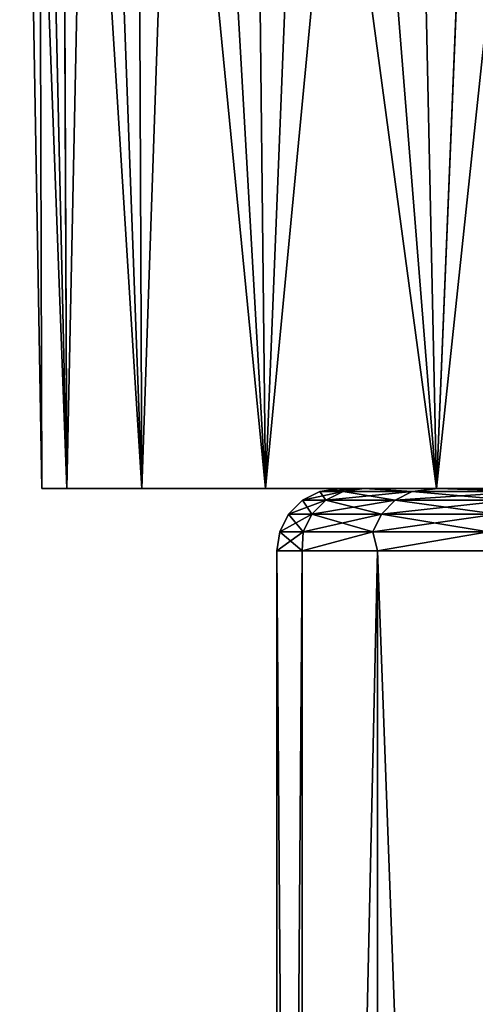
# Model space of a CAD drawing. Header units: millimetres. Extents: x -128 to 173, y -40 to 30.
# Tile 110 of 256: x -11.07 to -9.62, y -29.65 to -26.5. Entities that reach past the tile are written whole.
import ezdxf

# ---------------------------------------------------------------- set-up
doc = ezdxf.new("R2010")
doc.units = ezdxf.units.MM
doc.header["$LTSCALE"] = 56.728605
for name, color, linetype in [('11', 7, 'CONTINUOUS'), ('12', 7, 'CONTINUOUS'), ('13', 7, 'CONTINUOUS'), ('29', 7, 'CONTINUOUS'), ('30', 7, 'CONTINUOUS'), ('33', 7, 'CONTINUOUS'), ('34', 7, 'CONTINUOUS')]:
    doc.layers.add(name, color=color, linetype=linetype)

msp = doc.modelspace()

# ---------------------------------------------------------------- linework, layer by layer
at = {"layer": '11', "color": 7, "linetype": 'CONTINUOUS'}
for points in [[(-10.9198, -28, 1.3259), (-11, -28), (-9.9708, -28, 1.2596), (-10.9198, -28, 1.3259)], [(-11, -28), (-10.9198, -28, -1.3259), (-10.05, -28), (-11, -28)], [(-9.9708, -28, 1.2596), (-11, -28), (-10.05, -28), (-9.9708, -28, 1.2596)], [(-10.6804, -28, 2.6324), (-10.9198, -28, 1.3259), (-9.7343, -28, 2.4993), (-10.6804, -28, 2.6324)], [(-9.7343, -28, 2.4993), (-10.9198, -28, 1.3259), (-9.9708, -28, 1.2596), (-9.7343, -28, 2.4993)], [(-10.9198, -28, -1.3259), (-10.6804, -28, -2.6324), (-9.7343, -28, -2.4993), (-10.9198, -28, -1.3259)], [(-10.05, -28), (-10.9198, -28, -1.3259), (-9.9708, -28, -1.2596), (-10.05, -28)], [(-9.9708, -28, -1.2596), (-10.9198, -28, -1.3259), (-9.7343, -28, -2.4993), (-9.9708, -28, -1.2596)], [(-10.2852, -28, 3.9006), (-10.6804, -28, 2.6324), (-9.3442, -28, 3.6997), (-10.2852, -28, 3.9006)], [(-9.3442, -28, 3.6997), (-10.6804, -28, 2.6324), (-9.7343, -28, 2.4993), (-9.3442, -28, 3.6997)], [(-10.6804, -28, -2.6324), (-10.2852, -28, -3.9006), (-9.3442, -28, -3.6997), (-10.6804, -28, -2.6324)], [(-9.7343, -28, -2.4993), (-10.6804, -28, -2.6324), (-9.3442, -28, -3.6997), (-9.7343, -28, -2.4993)], [(-9.74, -28, 5.1119), (-10.2852, -28, 3.9006), (-8.8069, -28, 4.8416), (-9.74, -28, 5.1119)], [(-8.8069, -28, 4.8416), (-10.2852, -28, 3.9006), (-9.3442, -28, 3.6997), (-8.8069, -28, 4.8416)], [(-10.2852, -28, -3.9006), (-9.74, -28, -5.1119), (-8.8069, -28, -4.8416), (-10.2852, -28, -3.9006)], [(-9.3442, -28, -3.6997), (-10.2852, -28, -3.9006), (-8.8069, -28, -4.8416), (-9.3442, -28, -3.6997)], [(-9.0528, -28, 6.2487), (-9.74, -28, 5.1119), (-8.1306, -28, 5.9072), (-9.0528, -28, 6.2487)], [(-8.1306, -28, 5.9072), (-9.74, -28, 5.1119), (-8.8069, -28, 4.8416), (-8.1306, -28, 5.9072)], [(-9.74, -28, -5.1119), (-9.0528, -28, -6.2487), (-8.1306, -28, -5.9072), (-9.74, -28, -5.1119)], [(-8.8069, -28, -4.8416), (-9.74, -28, -5.1119), (-8.1306, -28, -5.9072), (-8.8069, -28, -4.8416)]]:
    msp.add_3dface(points, dxfattribs=at)
at = {"layer": '12', "color": 7, "linetype": 'CONTINUOUS'}
for points in [[(-9.0528, -28, -6.2487), (-9.74, -28, -5.1119), (-9.2115, -23.0207, -6.17), (-9.0528, -28, -6.2487)], [(-9.2115, -23.0207, -6.17), (-9.74, -28, -5.1119), (-9.5426, -23.1818, -5.6387), (-9.2115, -23.0207, -6.17)], [(-9.5426, -23.1818, -5.6387), (-9.74, -28, -5.1119), (-9.84, -23.3304, -5.0965), (-9.5426, -23.1818, -5.6387)], [(-9.74, -28, -5.1119), (-10.2852, -28, -3.9006), (-9.84, -23.3304, -5.0965), (-9.74, -28, -5.1119)], [(-9.84, -23.3304, -5.0965), (-10.2852, -28, -3.9006), (-10.1037, -23.4653, -4.5457), (-9.84, -23.3304, -5.0965)], [(-10.1037, -23.4653, -4.5457), (-10.2852, -28, -3.9006), (-10.3344, -23.5854, -3.9877), (-10.1037, -23.4653, -4.5457)], [(-10.3344, -23.5854, -3.9877), (-10.2852, -28, -3.9006), (-10.5325, -23.6903, -3.4245), (-10.3344, -23.5854, -3.9877)], [(-10.5325, -23.6903, -3.4245), (-10.6804, -28, -2.6324), (-10.6985, -23.7793, -2.8581), (-10.5325, -23.6903, -3.4245)], [(-10.2852, -28, -3.9006), (-10.6804, -28, -2.6324), (-10.5325, -23.6903, -3.4245), (-10.2852, -28, -3.9006)], [(-10.6985, -23.7793, -2.8581), (-10.6804, -28, -2.6324), (-10.8331, -23.8524, -2.2893), (-10.6985, -23.7793, -2.8581)], [(-10.8331, -23.8524, -2.2893), (-10.9198, -28, -1.3259), (-10.9372, -23.9092, -1.7184), (-10.8331, -23.8524, -2.2893)], [(-10.6804, -28, -2.6324), (-10.9198, -28, -1.3259), (-10.8331, -23.8524, -2.2893), (-10.6804, -28, -2.6324)], [(-10.9372, -23.9092, -1.7184), (-10.9198, -28, -1.3259), (-11.0112, -23.9499, -1.1459), (-10.9372, -23.9092, -1.7184)], [(-11, -28), (-11.0701, -23.9825), (-11.0112, -23.9499, -1.1459), (-11, -28)], [(-10.9198, -28, -1.3259), (-11, -28), (-11.0112, -23.9499, -1.1459), (-10.9198, -28, -1.3259)]]:
    msp.add_3dface(points, dxfattribs=at)
at = {"layer": '13', "color": 7, "linetype": 'CONTINUOUS'}
for points in [[(-9.8403, -23.3306, 5.0959), (-9.74, -28, 5.1119), (-9.5429, -23.182, 5.6382), (-9.8403, -23.3306, 5.0959)], [(-9.74, -28, 5.1119), (-9.0528, -28, 6.2487), (-9.5429, -23.182, 5.6382), (-9.74, -28, 5.1119)], [(-10.1041, -23.4655, 4.5448), (-9.74, -28, 5.1119), (-9.8403, -23.3306, 5.0959), (-10.1041, -23.4655, 4.5448)], [(-10.3347, -23.5856, 3.9868), (-9.74, -28, 5.1119), (-10.1041, -23.4655, 4.5448), (-10.3347, -23.5856, 3.9868)], [(-10.5328, -23.6905, 3.4236), (-10.2852, -28, 3.9006), (-10.3347, -23.5856, 3.9868), (-10.5328, -23.6905, 3.4236)], [(-10.2852, -28, 3.9006), (-9.74, -28, 5.1119), (-10.3347, -23.5856, 3.9868), (-10.2852, -28, 3.9006)], [(-10.6989, -23.7796, 2.8566), (-10.2852, -28, 3.9006), (-10.5328, -23.6905, 3.4236), (-10.6989, -23.7796, 2.8566)], [(-10.8336, -23.8527, 2.2869), (-10.6804, -28, 2.6324), (-10.6989, -23.7796, 2.8566), (-10.8336, -23.8527, 2.2869)], [(-10.6804, -28, 2.6324), (-10.2852, -28, 3.9006), (-10.6989, -23.7796, 2.8566), (-10.6804, -28, 2.6324)], [(-10.9377, -23.9095, 1.7156), (-10.6804, -28, 2.6324), (-10.8336, -23.8527, 2.2869), (-10.9377, -23.9095, 1.7156)], [(-11.0115, -23.9501, 1.1433), (-10.9198, -28, 1.3259), (-10.9377, -23.9095, 1.7156), (-11.0115, -23.9501, 1.1433)], [(-10.9198, -28, 1.3259), (-10.6804, -28, 2.6324), (-10.9377, -23.9095, 1.7156), (-10.9198, -28, 1.3259)], [(-11.0701, -23.9825), (-10.9198, -28, 1.3259), (-11.0115, -23.9501, 1.1433), (-11.0701, -23.9825)], [(-11, -28), (-10.9198, -28, 1.3259), (-11.0701, -23.9825), (-11, -28)]]:
    msp.add_3dface(points, dxfattribs=at)
at = {"layer": '29', "color": 7, "linetype": 'CONTINUOUS'}
for points in [[(-10.1692, -28.2, 1.2847), (-10.25, -28.2), (-10.1692, -39, 1.2848), (-10.1692, -28.2, 1.2847)], [(-10.1692, -39, 1.2848), (-10.25, -28.2), (-10.25, -39), (-10.1692, -39, 1.2848)], [(-9.928, -28.2, 2.5491), (-10.1692, -28.2, 1.2847), (-10.1692, -39, 1.2848), (-9.928, -28.2, 2.5491)], [(-9.928, -39, 2.5491), (-9.928, -28.2, 2.5491), (-10.1692, -39, 1.2848), (-9.928, -39, 2.5491)], [(-9.5302, -28.2, 3.7733), (-9.928, -28.2, 2.5491), (-9.5302, -39, 3.7732), (-9.5302, -28.2, 3.7733)], [(-9.5302, -39, 3.7732), (-9.928, -28.2, 2.5491), (-9.928, -39, 2.5491), (-9.5302, -39, 3.7732)]]:
    msp.add_3dface(points, dxfattribs=at)
at = {"layer": '30', "color": 7, "linetype": 'CONTINUOUS'}
for points in [[(-10.25, -39), (-10.25, -28.2), (-10.1692, -28.2, -1.2847), (-10.25, -39)], [(-10.25, -39), (-10.1692, -28.2, -1.2847), (-10.1692, -39, -1.2848), (-10.25, -39)], [(-10.1692, -28.2, -1.2847), (-9.928, -28.2, -2.5491), (-10.1692, -39, -1.2848), (-10.1692, -28.2, -1.2847)], [(-10.1692, -39, -1.2848), (-9.928, -28.2, -2.5491), (-9.928, -39, -2.5491), (-10.1692, -39, -1.2848)], [(-9.928, -28.2, -2.5491), (-9.5302, -28.2, -3.7733), (-9.928, -39, -2.5491), (-9.928, -28.2, -2.5491)], [(-9.928, -39, -2.5491), (-9.5302, -28.2, -3.7733), (-9.5302, -39, -3.7732), (-9.928, -39, -2.5491)]]:
    msp.add_3dface(points, dxfattribs=at)
at = {"layer": '33', "color": 7, "linetype": 'CONTINUOUS'}
for points in [[(-10.0381, -28.0098, 1.2188), (-10.05, -28), (-10.1118, -28.0098), (-10.0381, -28.0098, 1.2188)], [(-9.9708, -28, 1.2596), (-10.05, -28), (-10.0381, -28.0098, 1.2188), (-9.9708, -28, 1.2596)], [(-9.818, -28.0098, 2.4199), (-9.9708, -28, 1.2596), (-10.0381, -28.0098, 1.2188), (-9.818, -28.0098, 2.4199)], [(-9.7343, -28, 2.4993), (-9.9708, -28, 1.2596), (-9.818, -28.0098, 2.4199), (-9.7343, -28, 2.4993)], [(-9.4547, -28.0098, 3.5857), (-9.7343, -28, 2.4993), (-9.818, -28.0098, 2.4199), (-9.4547, -28.0098, 3.5857)], [(-9.3442, -28, 3.6997), (-9.7343, -28, 2.4993), (-9.4547, -28.0098, 3.5857), (-9.3442, -28, 3.6997)], [(-10.0935, -28.0382, 1.2256), (-10.1118, -28.0098), (-10.1676, -28.0382), (-10.0935, -28.0382, 1.2256)], [(-10.0381, -28.0098, 1.2188), (-10.1118, -28.0098), (-10.0935, -28.0382, 1.2256), (-10.0381, -28.0098, 1.2188)], [(-9.8722, -28.0382, 2.4333), (-10.0381, -28.0098, 1.2188), (-10.0935, -28.0382, 1.2256), (-9.8722, -28.0382, 2.4333)], [(-9.818, -28.0098, 2.4199), (-10.0381, -28.0098, 1.2188), (-9.8722, -28.0382, 2.4333), (-9.818, -28.0098, 2.4199)], [(-9.5069, -28.0382, 3.6055), (-9.818, -28.0098, 2.4199), (-9.8722, -28.0382, 2.4333), (-9.5069, -28.0382, 3.6055)], [(-9.4547, -28.0098, 3.5857), (-9.818, -28.0098, 2.4199), (-9.5069, -28.0382, 3.6055), (-9.4547, -28.0098, 3.5857)], [(-10.1374, -28.0825, 1.2309), (-10.1676, -28.0382), (-10.2119, -28.0825), (-10.1374, -28.0825, 1.2309)], [(-10.0935, -28.0382, 1.2256), (-10.1676, -28.0382), (-10.1374, -28.0825, 1.2309), (-10.0935, -28.0382, 1.2256)], [(-9.9151, -28.0825, 2.4439), (-10.0935, -28.0382, 1.2256), (-10.1374, -28.0825, 1.2309), (-9.9151, -28.0825, 2.4439)], [(-9.8722, -28.0382, 2.4333), (-10.0935, -28.0382, 1.2256), (-9.9151, -28.0825, 2.4439), (-9.8722, -28.0382, 2.4333)], [(-9.5483, -28.0825, 3.6212), (-9.8722, -28.0382, 2.4333), (-9.9151, -28.0825, 2.4439), (-9.5483, -28.0825, 3.6212)], [(-9.5069, -28.0382, 3.6055), (-9.8722, -28.0382, 2.4333), (-9.5483, -28.0825, 3.6212), (-9.5069, -28.0382, 3.6055)], [(-10.1656, -28.1384, 1.2343), (-10.2119, -28.0825), (-10.2403, -28.1384), (-10.1656, -28.1384, 1.2343)], [(-10.1374, -28.0825, 1.2309), (-10.2119, -28.0825), (-10.1656, -28.1384, 1.2343), (-10.1374, -28.0825, 1.2309)], [(-9.9427, -28.1384, 2.4507), (-10.1374, -28.0825, 1.2309), (-10.1656, -28.1384, 1.2343), (-9.9427, -28.1384, 2.4507)], [(-9.9151, -28.0825, 2.4439), (-10.1374, -28.0825, 1.2309), (-9.9427, -28.1384, 2.4507), (-9.9151, -28.0825, 2.4439)], [(-9.5748, -28.1384, 3.6312), (-9.9151, -28.0825, 2.4439), (-9.9427, -28.1384, 2.4507), (-9.5748, -28.1384, 3.6312)], [(-9.5483, -28.0825, 3.6212), (-9.9151, -28.0825, 2.4439), (-9.5748, -28.1384, 3.6312), (-9.5483, -28.0825, 3.6212)], [(-10.25, -28.2), (-10.1692, -28.2, 1.2847), (-10.2403, -28.1384), (-10.25, -28.2)], [(-10.1692, -28.2, 1.2847), (-10.1656, -28.1384, 1.2343), (-10.2403, -28.1384), (-10.1692, -28.2, 1.2847)], [(-10.1692, -28.2, 1.2847), (-9.928, -28.2, 2.5491), (-9.9427, -28.1384, 2.4507), (-10.1692, -28.2, 1.2847)], [(-10.1692, -28.2, 1.2847), (-9.9427, -28.1384, 2.4507), (-10.1656, -28.1384, 1.2343), (-10.1692, -28.2, 1.2847)], [(-9.928, -28.2, 2.5491), (-9.5748, -28.1384, 3.6312), (-9.9427, -28.1384, 2.4507), (-9.928, -28.2, 2.5491)], [(-9.928, -28.2, 2.5491), (-9.5302, -28.2, 3.7733), (-9.5748, -28.1384, 3.6312), (-9.928, -28.2, 2.5491)]]:
    msp.add_3dface(points, dxfattribs=at)
at = {"layer": '34', "color": 7, "linetype": 'CONTINUOUS'}
for points in [[(-10.05, -28), (-9.9708, -28, -1.2596), (-10.1118, -28.0098), (-10.05, -28)], [(-10.1118, -28.0098), (-9.9708, -28, -1.2596), (-10.0381, -28.0098, -1.2188), (-10.1118, -28.0098)], [(-10.0381, -28.0098, -1.2188), (-9.9708, -28, -1.2596), (-9.818, -28.0098, -2.4199), (-10.0381, -28.0098, -1.2188)], [(-9.9708, -28, -1.2596), (-9.7343, -28, -2.4993), (-9.818, -28.0098, -2.4199), (-9.9708, -28, -1.2596)], [(-9.818, -28.0098, -2.4199), (-9.7343, -28, -2.4993), (-9.4547, -28.0098, -3.5857), (-9.818, -28.0098, -2.4199)], [(-9.7343, -28, -2.4993), (-9.3442, -28, -3.6997), (-9.4547, -28.0098, -3.5857), (-9.7343, -28, -2.4993)], [(-10.1676, -28.0382), (-10.1118, -28.0098), (-10.0381, -28.0098, -1.2188), (-10.1676, -28.0382)], [(-10.1676, -28.0382), (-10.0381, -28.0098, -1.2188), (-10.0935, -28.0382, -1.2256), (-10.1676, -28.0382)], [(-10.0381, -28.0098, -1.2188), (-9.818, -28.0098, -2.4199), (-10.0935, -28.0382, -1.2256), (-10.0381, -28.0098, -1.2188)], [(-10.0935, -28.0382, -1.2256), (-9.818, -28.0098, -2.4199), (-9.8722, -28.0382, -2.4333), (-10.0935, -28.0382, -1.2256)], [(-9.818, -28.0098, -2.4199), (-9.4547, -28.0098, -3.5857), (-9.8722, -28.0382, -2.4333), (-9.818, -28.0098, -2.4199)], [(-9.8722, -28.0382, -2.4333), (-9.4547, -28.0098, -3.5857), (-9.5069, -28.0382, -3.6055), (-9.8722, -28.0382, -2.4333)], [(-10.2119, -28.0825), (-10.1676, -28.0382), (-10.0935, -28.0382, -1.2256), (-10.2119, -28.0825)], [(-10.2119, -28.0825), (-10.0935, -28.0382, -1.2256), (-10.1374, -28.0825, -1.2309), (-10.2119, -28.0825)], [(-10.0935, -28.0382, -1.2256), (-9.8722, -28.0382, -2.4333), (-10.1374, -28.0825, -1.2309), (-10.0935, -28.0382, -1.2256)], [(-10.1374, -28.0825, -1.2309), (-9.8722, -28.0382, -2.4333), (-9.9151, -28.0825, -2.4439), (-10.1374, -28.0825, -1.2309)], [(-9.8722, -28.0382, -2.4333), (-9.5069, -28.0382, -3.6055), (-9.9151, -28.0825, -2.4439), (-9.8722, -28.0382, -2.4333)], [(-9.9151, -28.0825, -2.4439), (-9.5069, -28.0382, -3.6055), (-9.5483, -28.0825, -3.6212), (-9.9151, -28.0825, -2.4439)], [(-10.2403, -28.1384), (-10.2119, -28.0825), (-10.1374, -28.0825, -1.2309), (-10.2403, -28.1384)], [(-10.2403, -28.1384), (-10.1374, -28.0825, -1.2309), (-10.1656, -28.1384, -1.2343), (-10.2403, -28.1384)], [(-10.1374, -28.0825, -1.2309), (-9.9151, -28.0825, -2.4439), (-10.1656, -28.1384, -1.2343), (-10.1374, -28.0825, -1.2309)], [(-10.1656, -28.1384, -1.2343), (-9.9151, -28.0825, -2.4439), (-9.9427, -28.1384, -2.4507), (-10.1656, -28.1384, -1.2343)], [(-9.9151, -28.0825, -2.4439), (-9.5483, -28.0825, -3.6212), (-9.9427, -28.1384, -2.4507), (-9.9151, -28.0825, -2.4439)], [(-9.9427, -28.1384, -2.4507), (-9.5483, -28.0825, -3.6212), (-9.5748, -28.1384, -3.6312), (-9.9427, -28.1384, -2.4507)], [(-10.1692, -28.2, -1.2847), (-10.25, -28.2), (-10.1656, -28.1384, -1.2343), (-10.1692, -28.2, -1.2847)], [(-10.25, -28.2), (-10.2403, -28.1384), (-10.1656, -28.1384, -1.2343), (-10.25, -28.2)], [(-9.928, -28.2, -2.5491), (-10.1692, -28.2, -1.2847), (-9.9427, -28.1384, -2.4507), (-9.928, -28.2, -2.5491)], [(-10.1692, -28.2, -1.2847), (-10.1656, -28.1384, -1.2343), (-9.9427, -28.1384, -2.4507), (-10.1692, -28.2, -1.2847)], [(-9.928, -28.2, -2.5491), (-9.9427, -28.1384, -2.4507), (-9.5748, -28.1384, -3.6312), (-9.928, -28.2, -2.5491)], [(-9.5302, -28.2, -3.7733), (-9.928, -28.2, -2.5491), (-9.5748, -28.1384, -3.6312), (-9.5302, -28.2, -3.7733)]]:
    msp.add_3dface(points, dxfattribs=at)

doc.saveas('drawing.dxf')
